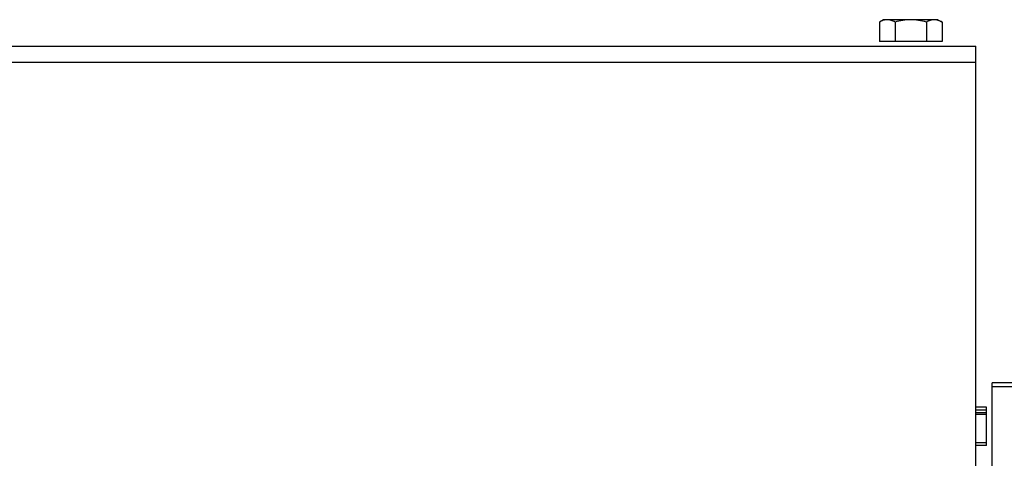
# Model space of a CAD drawing. Extents: x -3199 to 1181, y 8 to 2383.
# Tile 60 of 62: x 212 to 393, y 1422 to 1503. Entities that reach past the tile are written whole.
import ezdxf

# ---------------------------------------------------------------- set-up
doc = ezdxf.new("R2010")
doc.units = 0
doc.header["$LTSCALE"] = 65.395
doc.layers.get('0').update_dxf_attribs({"linetype": 'CONTINUOUS'})

msp = doc.modelspace()

# ---------------------------------------------------------------- linework, layer by layer
at = {"color": 6, "linetype": 'CONTINUOUS'}
for p, q in [((371.17, 1502.55), (370.4, 1502.1)), ((381.17, 1502.55), (371.17, 1502.55)), ((381.17, 1502.55), (381.95, 1502.1)), ((370.4, 1502.1), (370.4, 1498.55)), ((373.29, 1502.1), (373.29, 1498.55)), ((379.06, 1502.1), (379.06, 1498.55)), ((381.95, 1502.1), (381.95, 1498.55)), ((188.17, 1497.65), (388.17, 1497.65)), ((388.17, 1419.65), (388.17, 1497.65)), ((390.17, 1424.15), (390.17, 1429.9)), ((390.17, 1424.15), (388.17, 1424.15))]:
    msp.add_line(p, q, dxfattribs=at)
at = {"color": 2, "linetype": 'CONTINUOUS'}
for p, q in [((381.95, 1498.55), (370.4, 1498.55)), ((390.17, 1431.15), (388.17, 1431.15)), ((390.17, 1430.65), (388.17, 1430.65)), ((390.17, 1430.15), (388.17, 1430.15)), ((388.17, 1429.9), (390.17, 1429.9)), ((390.17, 1429.9), (390.17, 1431.15))]:
    msp.add_line(p, q, dxfattribs=at)
at = {"color": 9, "linetype": 'CONTINUOUS'}
for p, q in [((388.17, 1494.65), (188.17, 1494.65)), ((571.67, 1434.95), (391.17, 1434.95)), ((388.17, 1424.65), (390.17, 1424.65))]:
    msp.add_line(p, q, dxfattribs=at)
at = {"color": 3, "linetype": 'CONTINUOUS'}
for p in [(391.17, 1274.08), (571.67, 1435.65)]:
    msp.add_line(p, (391.17, 1435.65), dxfattribs=at)
at = {"color": 6, "linetype": 'CONTINUOUS'}
for points, knots in [([(370.99, 1502.38), (370.94, 1502.36), (370.74, 1502.28), (370.54, 1502.18), (370.4, 1502.1)], [0, 0, 0, 0, 0.244836, 1, 1, 1, 1]), ([(371.84, 1502.55), (371.77, 1502.55), (371.48, 1502.53), (371.19, 1502.46), (370.99, 1502.38)], [0, 0, 0, 0, 0.246415, 1, 1, 1, 1]), ([(373.29, 1502.1), (373.06, 1502.23), (372.6, 1502.46), (372.09, 1502.55), (371.84, 1502.55)], [0, 0, 0, 0, 0.514931, 1, 1, 1, 1]), ([(376.17, 1502.55), (375.68, 1502.55), (374.71, 1502.46), (373.76, 1502.24), (373.29, 1502.1)], [0, 0, 0, 0, 0.499896, 1, 1, 1, 1]), ([(379.06, 1502.1), (378.59, 1502.24), (377.64, 1502.46), (376.66, 1502.55), (376.17, 1502.55)], [0, 0, 0, 0, 0.500104, 1, 1, 1, 1]), ([(380.5, 1502.55), (380.26, 1502.55), (379.75, 1502.46), (379.29, 1502.23), (379.06, 1502.1)], [0, 0, 0, 0, 0.485069, 1, 1, 1, 1]), ([(381.95, 1502.1), (381.72, 1502.23), (381.26, 1502.46), (380.75, 1502.55), (380.5, 1502.55)], [0, 0, 0, 0, 0.514931, 1, 1, 1, 1])]:
    msp.add_open_spline(points, degree=3, knots=knots, dxfattribs=at)

doc.saveas('drawing.dxf')
